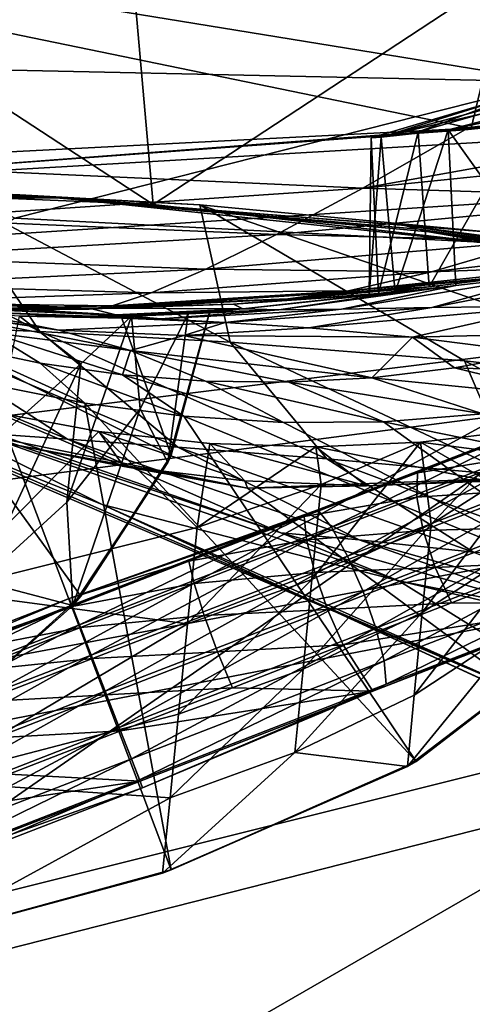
# Model space of a CAD drawing. Header units: metres. Extents: x -1004 to 0, y -808 to 0.
# Tile 30 of 122: x -742 to -713, y -123 to -60. Entities that reach past the tile are written whole.
import ezdxf

# ---------------------------------------------------------------- set-up
doc = ezdxf.new("R2010")
doc.units = ezdxf.units.M

msp = doc.modelspace()

# ---------------------------------------------------------------- linework, layer by layer
at = {"layer": 'top'}
for points in [[(-710.175232, -52.26717, 2028.442627), (-782.598877, -52.26717, 2039.088379), (-713.562195, -66.513969, 2026.509155)], [(-713.562195, -66.513969, 2026.509155), (-782.598877, -52.26717, 2039.088379), (-782.152588, -70.024574, 2035.889771)], [(-763.151001, -52.26717, 196.518036), (-733.92218, -71.410133, 207.191437), (-761.814209, -70.226494, 203.842499)], [(-733.92218, -71.410133, 207.191437), (-763.151001, -52.26717, 196.518036), (-735.603821, -52.267639, 199.381378)], [(-733.92218, -71.410133, 207.191437), (-735.603821, -52.267639, 199.381378), (-708.251648, -54.497673, 203.831467)], [(-680.862793, -63.238991, 2020.597778), (-710.175232, -52.26717, 2028.442627), (-713.562195, -66.513969, 2026.509155)], [(-706.36261, -74.529503, 211.810593), (-733.92218, -71.410133, 207.191437), (-708.251648, -54.497673, 203.831467)], [(-691.362549, -60.579147, 1121.466797), (-715.03949, -66.621582, 1121.903809), (-681.746033, -59.732021, 1008.84729)], [(-715.03949, -66.621582, 1121.903809), (-707.116638, -65.721146, 1009.238403), (-681.746033, -59.732021, 1008.84729)], [(-697.31311, -61.168026, 1234.33667), (-719.323181, -67.089043, 1234.765381), (-691.362549, -60.579147, 1121.466797)], [(-719.323181, -67.089043, 1234.765381), (-715.03949, -66.621582, 1121.903809), (-691.362549, -60.579147, 1121.466797)], [(-719.323181, -67.089043, 1234.765381), (-697.31311, -61.168026, 1234.33667), (-709.812561, -64.119431, 1347.518555)], [(-691.359802, -67.368401, 1944.609497), (-680.862793, -63.238991, 2020.597778), (-720.508789, -70.358856, 1944.641846)], [(-720.508789, -70.358856, 1944.641846), (-680.862793, -63.238991, 2020.597778), (-713.977295, -66.61467, 2025.059814)], [(-680.862793, -63.238991, 2020.597778), (-713.562195, -66.513969, 2026.509155), (-713.977295, -66.61467, 2025.059814)], [(-719.963013, -67.121765, 1347.695435), (-709.812561, -64.119431, 1347.518555), (-716.957336, -66.734291, 1460.585327)], [(-719.963013, -67.121765, 1347.695435), (-719.323181, -67.089043, 1234.765381), (-709.812561, -64.119431, 1347.518555)], [(-709.812561, -64.119431, 1347.518555), (-707.576111, -64.082718, 1460.475464), (-716.957336, -66.734291, 1460.585327)], [(-716.957336, -66.734291, 1460.585327), (-707.576111, -64.082718, 1460.475464), (-710.308838, -66.286354, 1573.317139)], [(-707.116638, -65.721146, 1009.238403), (-715.03949, -66.621582, 1121.903809), (-708.426331, -75.89399, 1024.852661)], [(-713.562195, -66.513969, 2026.509155), (-782.152588, -70.024574, 2035.889771), (-747.862854, -69.107063, 2025.059814)], [(-713.977295, -66.61467, 2025.059814), (-713.562195, -66.513969, 2026.509155), (-747.862854, -69.107063, 2025.059814)], [(-713.977295, -66.61467, 2025.059814), (-747.862854, -69.107063, 2025.059814), (-720.508789, -70.358856, 1944.641846)], [(-719.963013, -67.121765, 1347.695435), (-716.957336, -66.734291, 1460.585327), (-719.497253, -77.099197, 1378.559326)], [(-716.957336, -66.734291, 1460.585327), (-716.259216, -76.681091, 1476.003052), (-719.497253, -77.099197, 1378.559326)], [(-715.03949, -66.621582, 1121.903809), (-719.323181, -67.089043, 1234.765381), (-718.433655, -77.029518, 1201.522949)], [(-715.03949, -66.621582, 1121.903809), (-718.433655, -77.029518, 1201.522949), (-714.546875, -76.59449, 1113.127563)], [(-716.957336, -66.734291, 1460.585327), (-710.308838, -66.286354, 1573.317139), (-716.259216, -76.681091, 1476.003052)], [(-710.308838, -66.286354, 1573.317139), (-710.308838, -75.94133, 1573.317017), (-716.259216, -76.681091, 1476.003052)], [(-708.426331, -75.89399, 1024.852661), (-715.03949, -66.621582, 1121.903809), (-714.546875, -76.59449, 1113.127563)], [(-701.063843, -70.948647, 1864.002197), (-691.359802, -67.368401, 1944.609497), (-720.508789, -70.358856, 1944.641846)], [(-719.323181, -67.089043, 1234.765381), (-720.084839, -77.198006, 1290.009155), (-718.433655, -77.029518, 1201.522949)], [(-719.323181, -67.089043, 1234.765381), (-719.963013, -67.121765, 1347.695435), (-720.084839, -77.198006, 1290.009155)], [(-719.963013, -67.121765, 1347.695435), (-719.497253, -77.099197, 1378.559326), (-720.084839, -77.198006, 1290.009155)], [(-720.508789, -70.358856, 1944.641846), (-747.862854, -69.107063, 2025.059814), (-749.742188, -72.312119, 1944.674561)], [(-761.814209, -70.226494, 203.842499), (-739.89093, -70.982277, 259.0448), (-789.846069, -70.99144, 201.798431)], [(-742.449158, -70.780373, 433.010498), (-747.274475, -70.566193, 469.129913), (-789.254517, -70.957382, 433.010498)], [(-761.814209, -70.226494, 203.842499), (-733.92218, -71.410133, 207.191437), (-739.89093, -70.982277, 259.0448)], [(-750.726746, -79.14991, 529.335388), (-758.933716, -70.2892, 497.651794), (-741.187073, -79.543266, 498.002228)], [(-758.933716, -70.2892, 497.651794), (-747.274475, -70.566193, 469.129913), (-741.187073, -79.543266, 498.002228)], [(-726.031189, -73.328491, 1864.058838), (-720.508789, -70.358856, 1944.641846), (-749.742188, -72.312119, 1944.674561)], [(-741.187073, -79.543266, 498.002228), (-747.274475, -70.566193, 469.129913), (-728.983765, -80.224098, 467.556396)], [(-747.274475, -70.566193, 469.129913), (-730.940857, -71.413528, 437.901276), (-728.983765, -80.224098, 467.556396)], [(-730.940857, -71.413528, 437.901276), (-747.274475, -70.566193, 469.129913), (-742.449158, -70.780373, 433.010498)], [(-701.063843, -70.948647, 1864.002197), (-720.508789, -70.358856, 1944.641846), (-726.031189, -73.328491, 1864.058838)], [(-739.89093, -70.982277, 259.0448), (-787.771362, -70.8806, 317.038849), (-789.846069, -70.99144, 201.798431)], [(-741.389832, -70.867836, 375.031982), (-742.449158, -70.780373, 433.010498), (-789.254517, -70.957382, 433.010498)], [(-789.254517, -70.957382, 433.010498), (-787.771362, -70.8806, 317.038849), (-741.389832, -70.867836, 375.031982)], [(-787.771362, -70.8806, 317.038849), (-740.484741, -70.937241, 317.038696), (-741.389832, -70.867836, 375.031982)], [(-739.89093, -70.982277, 259.0448), (-740.484741, -70.937241, 317.038696), (-787.771362, -70.8806, 317.038849)], [(-712.102844, -73.188377, 409.17572), (-742.449158, -70.780373, 433.010498), (-741.389832, -70.867836, 375.031982)], [(-712.102844, -73.188377, 409.17572), (-730.940857, -71.413528, 437.901276), (-742.449158, -70.780373, 433.010498)], [(-717.920715, -72.722458, 375.031891), (-712.102844, -73.188377, 409.17572), (-741.389832, -70.867836, 375.031982)], [(-740.484741, -70.937241, 317.038696), (-716.920105, -72.988205, 317.038696), (-741.389832, -70.867836, 375.031982)], [(-716.920105, -72.988205, 317.038696), (-717.920715, -72.722458, 375.031891), (-741.389832, -70.867836, 375.031982)], [(-739.89093, -70.982277, 259.0448), (-716.263672, -73.151512, 259.044769), (-740.484741, -70.937241, 317.038696)], [(-716.263672, -73.151512, 259.044769), (-716.920105, -72.988205, 317.038696), (-740.484741, -70.937241, 317.038696)], [(-733.92218, -71.410133, 207.191437), (-706.36261, -74.529503, 211.810593), (-739.89093, -70.982277, 259.0448)], [(-739.89093, -70.982277, 259.0448), (-706.36261, -74.529503, 211.810593), (-716.263672, -73.151512, 259.044769)], [(-709.307434, -73.723991, 1783.26416), (-701.063843, -70.948647, 1864.002197), (-726.031189, -73.328491, 1864.058838)], [(-728.983765, -80.224098, 467.556396), (-730.940857, -71.413528, 437.901276), (-713.999695, -81.421814, 437.928101)], [(-730.940857, -71.413528, 437.901276), (-696.018616, -83.450539, 409.128235), (-713.999695, -81.421814, 437.928101)], [(-730.940857, -71.413528, 437.901276), (-712.102844, -73.188377, 409.17572), (-696.018616, -83.450539, 409.128235)], [(-726.031189, -73.328491, 1864.058838), (-749.742188, -72.312119, 1944.674561), (-751.067322, -74.781822, 1864.116943)], [(-694.578979, -75.794319, 375.03183), (-689.171509, -76.639206, 380.886658), (-717.920715, -72.722458, 375.031891)], [(-689.171509, -76.639206, 380.886658), (-712.102844, -73.188377, 409.17572), (-717.920715, -72.722458, 375.031891)], [(-716.920105, -72.988205, 317.038696), (-693.50885, -76.367935, 317.038696), (-717.920715, -72.722458, 375.031891)], [(-693.50885, -76.367935, 317.038696), (-694.578979, -75.794319, 375.03183), (-717.920715, -72.722458, 375.031891)], [(-716.263672, -73.151512, 259.044769), (-692.806763, -76.714981, 259.044769), (-716.920105, -72.988205, 317.038696)], [(-692.806763, -76.714981, 259.044769), (-693.50885, -76.367935, 317.038696), (-716.920105, -72.988205, 317.038696)], [(-706.36261, -74.529503, 211.810593), (-679.312012, -79.51873, 217.640656), (-716.263672, -73.151512, 259.044769)], [(-716.263672, -73.151512, 259.044769), (-679.312012, -79.51873, 217.640656), (-692.806763, -76.714981, 259.044769)], [(-730.545044, -75.548637, 1783.338013), (-726.031189, -73.328491, 1864.058838), (-751.067322, -74.781822, 1864.116943)], [(-709.307434, -73.723991, 1783.26416), (-726.031189, -73.328491, 1864.058838), (-730.545044, -75.548637, 1783.338013)], [(-716.092773, -75.712547, 1702.424194), (-709.307434, -73.723991, 1783.26416), (-730.545044, -75.548637, 1783.338013)], [(-706.359497, -75.345711, 1621.431885), (-698.20752, -73.649284, 1702.344727), (-716.092773, -75.712547, 1702.424194)], [(-698.20752, -73.649284, 1702.344727), (-709.307434, -73.723991, 1783.26416), (-716.092773, -75.712547, 1702.424194)], [(-730.545044, -75.548637, 1783.338013), (-751.067322, -74.781822, 1864.116943), (-751.835632, -76.55291, 1783.414307)], [(-708.426331, -75.89399, 1024.852661), (-716.082458, -77.994072, 1025.062622), (-700.072815, -74.929489, 936.728882)], [(-716.082458, -77.994072, 1025.062622), (-708.533203, -77.917717, 936.927856), (-700.072815, -74.929489, 936.728882)], [(-734.048218, -77.057281, 1702.506958), (-730.545044, -75.548637, 1783.338013), (-751.835632, -76.55291, 1783.414307)], [(-716.092773, -75.712547, 1702.424194), (-730.545044, -75.548637, 1783.338013), (-734.048218, -77.057281, 1702.506958)], [(-710.221802, -75.930428, 1574.473511), (-706.359497, -75.345711, 1621.431885), (-721.421875, -76.930977, 1621.509033)], [(-706.359497, -75.345711, 1621.431885), (-716.092773, -75.712547, 1702.424194), (-721.421875, -76.930977, 1621.509033)], [(-739.967102, -79.456337, 1025.739502), (-748.567383, -78.149933, 1202.161133), (-759.118164, -75.69706, 1114.363159)], [(-759.118164, -75.69706, 1114.363159), (-747.906982, -78.302055, 1025.971436), (-739.967102, -79.456337, 1025.739502)], [(-721.421875, -76.930977, 1621.509033), (-716.092773, -75.712547, 1702.424194), (-734.048218, -77.057281, 1702.506958)], [(-710.221802, -75.930428, 1574.473511), (-721.421875, -76.930977, 1621.509033), (-725.297607, -77.442299, 1540.543823)], [(-725.297607, -77.442299, 1540.543823), (-710.308838, -75.94133, 1573.317017), (-710.221802, -75.930428, 1574.473511)], [(-716.259216, -76.681091, 1476.003052), (-710.308838, -75.94133, 1573.317017), (-725.297607, -77.442299, 1540.543823)], [(-714.546875, -76.59449, 1113.127563), (-721.85968, -78.09861, 1113.32251), (-708.426331, -75.89399, 1024.852661)], [(-721.85968, -78.09861, 1113.32251), (-716.082458, -77.994072, 1025.062622), (-708.426331, -75.89399, 1024.852661)], [(-752.042053, -77.681343, 1702.592773), (-734.048218, -77.057281, 1702.506958), (-751.835632, -76.55291, 1783.414307)], [(-716.259216, -76.681091, 1476.003052), (-738.494141, -78.102058, 1459.596436), (-728.769958, -77.786369, 1378.559326)], [(-738.494141, -78.102058, 1459.596436), (-716.259216, -76.681091, 1476.003052), (-725.297607, -77.442299, 1540.543823)], [(-721.421875, -76.930977, 1621.509033), (-736.538635, -77.888519, 1621.589844), (-725.297607, -77.442299, 1540.543823)], [(-734.048218, -77.057281, 1702.506958), (-736.538635, -77.888519, 1621.589844), (-721.421875, -76.930977, 1621.509033)], [(-719.497253, -77.099197, 1378.559326), (-716.259216, -76.681091, 1476.003052), (-728.769958, -77.786369, 1378.559326)], [(-718.433655, -77.029518, 1201.522949), (-725.886353, -78.152496, 1201.677612), (-714.546875, -76.59449, 1113.127563)], [(-725.886353, -78.152496, 1201.677612), (-721.85968, -78.09861, 1113.32251), (-714.546875, -76.59449, 1113.127563)], [(-763.478943, -77.805794, 1540.757935), (-756.472839, -77.271049, 1378.559326), (-738.494141, -78.102058, 1459.596436)], [(-738.028687, -78.041672, 1378.559326), (-756.472839, -77.271049, 1378.559326), (-736.322388, -78.462746, 1290.189819)], [(-756.472839, -77.271049, 1378.559326), (-752.067078, -77.79908, 1278.54834), (-736.322388, -78.462746, 1290.189819)], [(-756.472839, -77.271049, 1378.559326), (-738.028687, -78.041672, 1378.559326), (-738.494141, -78.102058, 1459.596436)], [(-736.538635, -77.888519, 1621.589844), (-734.048218, -77.057281, 1702.506958), (-752.042053, -77.681343, 1702.592773)], [(-725.297607, -77.442299, 1540.543823), (-738.016113, -78.111031, 1540.612305), (-738.494141, -78.102058, 1459.596436)], [(-725.297607, -77.442299, 1540.543823), (-736.538635, -77.888519, 1621.589844), (-738.016113, -78.111031, 1540.612305)], [(-719.497253, -77.099197, 1378.559326), (-728.769958, -77.786369, 1378.559326), (-720.084839, -77.198006, 1290.009155)], [(-728.769958, -77.786369, 1378.559326), (-728.183289, -78.075775, 1290.098877), (-720.084839, -77.198006, 1290.009155)], [(-720.084839, -77.198006, 1290.009155), (-728.183289, -78.075775, 1290.098877), (-718.433655, -77.029518, 1201.522949)], [(-728.183289, -78.075775, 1290.098877), (-725.886353, -78.152496, 1201.677612), (-718.433655, -77.029518, 1201.522949)], [(-738.494141, -78.102058, 1459.596436), (-750.750916, -78.232132, 1540.683716), (-763.478943, -77.805794, 1540.757935)], [(-736.322388, -78.462746, 1290.189819), (-752.067078, -77.79908, 1278.54834), (-735.983337, -78.501709, 1278.572266)], [(-747.82074, -104.864288, 1277.85437), (-738.556946, -96.497581, 1278.096558), (-752.067078, -77.79908, 1278.54834)], [(-738.556946, -96.497581, 1278.096558), (-732.766357, -87.453568, 1278.347412), (-752.067078, -77.79908, 1278.54834)], [(-752.067078, -77.79908, 1278.54834), (-732.766357, -87.453568, 1278.347412), (-735.983337, -78.501709, 1278.572266)], [(-751.681213, -78.21685, 1621.674194), (-736.538635, -77.888519, 1621.589844), (-752.042053, -77.681343, 1702.592773)], [(-736.538635, -77.888519, 1621.589844), (-751.681213, -78.21685, 1621.674194), (-738.016113, -78.111031, 1540.612305)], [(-738.016113, -78.111031, 1540.612305), (-751.681213, -78.21685, 1621.674194), (-750.750916, -78.232132, 1540.683716)], [(-738.016113, -78.111031, 1540.612305), (-750.750916, -78.232132, 1540.683716), (-738.494141, -78.102058, 1459.596436)], [(-733.426331, -78.71759, 1201.836304), (-742.486755, -78.555969, 1247.498779), (-748.567383, -78.149933, 1202.161133)], [(-729.313721, -78.95005, 1113.524536), (-748.567383, -78.149933, 1202.161133), (-739.967102, -79.456337, 1025.739502)], [(-729.313721, -78.95005, 1113.524536), (-733.426331, -78.71759, 1201.836304), (-748.567383, -78.149933, 1202.161133)], [(-738.494141, -78.102058, 1459.596436), (-738.028687, -78.041672, 1378.559326), (-728.769958, -77.786369, 1378.559326)], [(-728.769958, -77.786369, 1378.559326), (-738.028687, -78.041672, 1378.559326), (-728.183289, -78.075775, 1290.098877)], [(-738.028687, -78.041672, 1378.559326), (-736.322388, -78.462746, 1290.189819), (-728.183289, -78.075775, 1290.098877)], [(-728.183289, -78.075775, 1290.098877), (-736.322388, -78.462746, 1290.189819), (-730.305481, -78.26532, 1278.593628)], [(-731.691467, -78.403946, 1260.876221), (-735.307251, -78.557457, 1254.764648), (-725.886353, -78.152496, 1201.677612)], [(-725.886353, -78.152496, 1201.677612), (-735.307251, -78.557457, 1254.764648), (-733.426331, -78.71759, 1201.836304)], [(-729.313721, -78.95005, 1113.524536), (-721.85968, -78.09861, 1113.32251), (-733.426331, -78.71759, 1201.836304)], [(-721.85968, -78.09861, 1113.32251), (-725.886353, -78.152496, 1201.677612), (-733.426331, -78.71759, 1201.836304)], [(-730.309387, -78.304321, 1267.656616), (-731.691467, -78.403946, 1260.876221), (-725.886353, -78.152496, 1201.677612)], [(-730.305481, -78.26532, 1278.593628), (-730.309387, -78.304321, 1267.656616), (-728.183289, -78.075775, 1290.098877)], [(-730.309387, -78.304321, 1267.656616), (-725.886353, -78.152496, 1201.677612), (-728.183289, -78.075775, 1290.098877)], [(-723.956421, -79.299622, 1025.282227), (-716.082458, -77.994072, 1025.062622), (-729.313721, -78.95005, 1113.524536)], [(-716.082458, -77.994072, 1025.062622), (-721.85968, -78.09861, 1113.32251), (-729.313721, -78.95005, 1113.524536)], [(-708.533203, -77.917717, 936.927856), (-723.956421, -79.299622, 1025.282227), (-717.326111, -79.903069, 937.137939)], [(-716.082458, -77.994072, 1025.062622), (-723.956421, -79.299622, 1025.282227), (-708.533203, -77.917717, 936.927856)], [(-704.240601, -79.588448, 849.03479), (-708.533203, -77.917717, 936.927856), (-717.326111, -79.903069, 937.137939)], [(-747.906982, -78.302055, 1025.971436), (-735.372375, -80.749969, 937.578369), (-739.967102, -79.456337, 1025.739502)], [(-735.372375, -80.749969, 937.578369), (-747.906982, -78.302055, 1025.971436), (-744.353821, -79.596565, 937.802124)], [(-744.106689, -86.539146, 1251.944214), (-742.486755, -78.555969, 1247.498779), (-738.558472, -81.608009, 1253.284546)], [(-735.307251, -78.557457, 1254.764648), (-742.486755, -78.555969, 1247.498779), (-733.426331, -78.71759, 1201.836304)], [(-742.486755, -78.555969, 1247.498779), (-735.307251, -78.557457, 1254.764648), (-738.558472, -81.608009, 1253.284546)], [(-738.558472, -81.608009, 1253.284546), (-735.307251, -78.557457, 1254.764648), (-739.449585, -90.469261, 1259.977051)], [(-735.307251, -78.557457, 1254.764648), (-734.744995, -84.490608, 1260.75), (-739.449585, -90.469261, 1259.977051)], [(-736.322388, -78.462746, 1290.189819), (-735.983337, -78.501709, 1278.572266), (-730.305481, -78.26532, 1278.593628)], [(-732.766357, -87.453568, 1278.347412), (-730.305481, -78.26532, 1278.593628), (-735.983337, -78.501709, 1278.572266)], [(-735.307251, -78.557457, 1254.764648), (-731.691467, -78.403946, 1260.876221), (-734.744995, -84.490608, 1260.75)], [(-731.691467, -78.403946, 1260.876221), (-732.979797, -87.938507, 1267.624634), (-734.744995, -84.490608, 1260.75)], [(-732.766357, -87.453568, 1278.347412), (-732.979797, -87.938507, 1267.624634), (-730.309387, -78.304321, 1267.656616)], [(-731.691467, -78.403946, 1260.876221), (-730.309387, -78.304321, 1267.656616), (-732.979797, -87.938507, 1267.624634)], [(-730.305481, -78.26532, 1278.593628), (-732.766357, -87.453568, 1278.347412), (-730.309387, -78.304321, 1267.656616)], [(-757.594482, -78.909653, 561.601746), (-750.726746, -79.14991, 529.335388), (-739.407776, -86.430771, 562.040649)], [(-739.407776, -86.430771, 562.040649), (-743.932617, -86.11496, 594.983521), (-757.594482, -78.909653, 561.601746)], [(-750.726746, -79.14991, 529.335388), (-732.336426, -86.952026, 529.793762), (-739.407776, -86.430771, 562.040649)], [(-732.336426, -86.952026, 529.793762), (-750.726746, -79.14991, 529.335388), (-741.187073, -79.543266, 498.002228)], [(-731.950745, -79.78994, 1025.508789), (-729.313721, -78.95005, 1113.524536), (-739.967102, -79.456337, 1025.739502)], [(-739.967102, -79.456337, 1025.739502), (-735.372375, -80.749969, 937.578369), (-731.950745, -79.78994, 1025.508789)], [(-723.956421, -79.299622, 1025.282227), (-729.313721, -78.95005, 1113.524536), (-731.950745, -79.78994, 1025.508789)], [(-717.326111, -79.903069, 937.137939), (-723.956421, -79.299622, 1025.282227), (-731.950745, -79.78994, 1025.508789)], [(-744.353821, -79.596565, 937.802124), (-746.364136, -80.469688, 849.759216), (-741.151917, -81.560936, 849.667908)], [(-735.372375, -80.749969, 937.578369), (-744.353821, -79.596565, 937.802124), (-735.877258, -82.311684, 849.575989)], [(-735.877258, -82.311684, 849.575989), (-744.353821, -79.596565, 937.802124), (-741.151917, -81.560936, 849.667908)], [(-722.810791, -87.703781, 498.352325), (-732.336426, -86.952026, 529.793762), (-741.187073, -79.543266, 498.002228)], [(-741.187073, -79.543266, 498.002228), (-728.983765, -80.224098, 467.556396), (-722.810791, -87.703781, 498.352325)], [(-735.372375, -80.749969, 937.578369), (-719.914917, -82.49633, 849.300781), (-731.950745, -79.78994, 1025.508789)], [(-731.950745, -79.78994, 1025.508789), (-719.914917, -82.49633, 849.300781), (-717.326111, -79.903069, 937.137939)], [(-719.914917, -82.49633, 849.300781), (-714.626892, -81.867577, 849.210571), (-717.326111, -79.903069, 937.137939)], [(-709.394348, -80.896973, 849.121765), (-704.240601, -79.588448, 849.03479), (-717.326111, -79.903069, 937.137939)], [(-717.326111, -79.903069, 937.137939), (-714.626892, -81.867577, 849.210571), (-709.394348, -80.896973, 849.121765)], [(-746.364136, -80.469688, 849.759216), (-744.554016, -82.897179, 762.313293), (-738.288574, -84.128868, 762.297363)], [(-746.364136, -80.469688, 849.759216), (-738.288574, -84.128868, 762.297363), (-741.151917, -81.560936, 849.667908)], [(-728.983765, -80.224098, 467.556396), (-710.850525, -88.784164, 467.736572), (-722.810791, -87.703781, 498.352325)], [(-710.850525, -88.784164, 467.736572), (-728.983765, -80.224098, 467.556396), (-713.999695, -81.421814, 437.928101)], [(-730.563782, -82.71888, 849.483887), (-735.372375, -80.749969, 937.578369), (-735.877258, -82.311684, 849.575989)], [(-719.914917, -82.49633, 849.300781), (-735.372375, -80.749969, 937.578369), (-725.235107, -82.780426, 849.392029)], [(-735.372375, -80.749969, 937.578369), (-730.563782, -82.71888, 849.483887), (-725.235107, -82.780426, 849.392029)], [(-714.626892, -81.867577, 849.210571), (-700.224609, -82.38092, 762.441345), (-709.394348, -80.896973, 849.121765)], [(-759.029663, -81.819443, 637.338135), (-759.029785, -81.819389, 628.365051), (-737.196838, -90.619446, 628.364868)], [(-759.029785, -81.819389, 628.365051), (-749.464905, -84.538696, 628.36499), (-737.196838, -90.619446, 628.364868)], [(-737.196838, -90.619446, 628.364868), (-737.193665, -90.619217, 646.197327), (-759.029663, -81.819443, 637.338135)], [(-737.193665, -90.619217, 646.197327), (-759.029541, -81.819489, 646.311157), (-759.029663, -81.819443, 637.338135)], [(-759.029541, -81.819489, 646.311157), (-737.193665, -90.619217, 646.197327), (-759.029419, -81.819534, 655.284241)], [(-751.418335, -84.825981, 664.181641), (-759.029419, -81.819534, 655.284241), (-710.112427, -102.678787, 663.714111)], [(-759.029419, -81.819534, 655.284241), (-737.193665, -90.619217, 646.197327), (-710.112427, -102.678787, 663.714111)], [(-744.106689, -86.539146, 1251.944214), (-738.558472, -81.608009, 1253.284546), (-745.009949, -95.521423, 1259.30481)], [(-738.558472, -81.608009, 1253.284546), (-739.449585, -90.469261, 1259.977051), (-745.009949, -95.521423, 1259.30481)], [(-738.288574, -84.128868, 762.297363), (-731.953186, -84.952026, 762.292297), (-741.151917, -81.560936, 849.667908)], [(-741.151917, -81.560936, 849.667908), (-731.953186, -84.952026, 762.292297), (-735.877258, -82.311684, 849.575989)], [(-719.914917, -82.49633, 849.300781), (-706.489563, -83.840004, 762.387085), (-714.626892, -81.867577, 849.210571)], [(-706.489563, -83.840004, 762.387085), (-700.224609, -82.38092, 762.441345), (-714.626892, -81.867577, 849.210571)], [(-713.999695, -81.421814, 437.928101), (-696.018616, -83.450539, 409.128235), (-696.383179, -90.372345, 437.956116)], [(-710.850525, -88.784164, 467.736572), (-713.999695, -81.421814, 437.928101), (-696.383179, -90.372345, 437.956116)], [(-731.953186, -84.952026, 762.292297), (-725.576111, -85.358589, 762.298218), (-735.877258, -82.311684, 849.575989)], [(-735.877258, -82.311684, 849.575989), (-725.576111, -85.358589, 762.298218), (-730.563782, -82.71888, 849.483887)], [(-725.235107, -82.780426, 849.392029), (-712.807495, -84.818954, 762.345276), (-719.914917, -82.49633, 849.300781)], [(-712.807495, -84.818954, 762.345276), (-706.489563, -83.840004, 762.387085), (-719.914917, -82.49633, 849.300781)], [(-749.326721, -118.554413, 761.371887), (-732.772095, -114.02475, 761.532654), (-744.554016, -82.897179, 762.313293)], [(-744.554016, -82.897179, 762.313293), (-732.772095, -114.02475, 761.532654), (-738.288574, -84.128868, 762.297363)], [(-725.576111, -85.358589, 762.298218), (-719.182434, -85.322884, 762.315674), (-730.563782, -82.71888, 849.483887)], [(-730.563782, -82.71888, 849.483887), (-719.182434, -85.322884, 762.315674), (-725.235107, -82.780426, 849.392029)], [(-719.182434, -85.322884, 762.315674), (-712.807495, -84.818954, 762.345276), (-725.235107, -82.780426, 849.392029)], [(-739.449585, -90.469261, 1259.977051), (-734.744995, -84.490608, 1260.75), (-739.060181, -97.09288, 1267.624634)], [(-734.744995, -84.490608, 1260.75), (-732.979797, -87.938507, 1267.624634), (-739.060181, -97.09288, 1267.624634)], [(-732.772095, -114.02475, 761.532654), (-717.090942, -107.082413, 761.754089), (-738.288574, -84.128868, 762.297363)], [(-738.288574, -84.128868, 762.297363), (-717.090942, -107.082413, 761.754089), (-731.953186, -84.952026, 762.292297)], [(-751.418335, -84.825981, 664.181641), (-710.112427, -102.678787, 663.714111), (-727.893005, -89.576523, 664.057251)], [(-751.418335, -84.825981, 664.181641), (-727.893005, -89.576523, 664.057251), (-743.469971, -86.666687, 673.609558)], [(-749.464905, -84.538696, 628.36499), (-718.199829, -95.502716, 628.36499), (-737.196838, -90.619446, 628.364868)], [(-718.199829, -95.502716, 628.36499), (-749.464905, -84.538696, 628.36499), (-725.743347, -92.432007, 595.253418)], [(-725.743347, -92.432007, 595.253418), (-749.464905, -84.538696, 628.36499), (-743.932617, -86.11496, 594.983521)], [(-743.953491, -84.717865, 718.532715), (-737.394348, -85.940575, 721.168335), (-747.472656, -96.174759, 725.963257)], [(-743.469971, -86.666687, 673.609558), (-735.808228, -88.188484, 673.609558), (-743.953491, -84.717865, 718.532715)], [(-735.808228, -88.188484, 673.609558), (-737.394348, -85.940575, 721.168335), (-743.953491, -84.717865, 718.532715)], [(-717.090942, -107.082413, 761.754089), (-703.619019, -96.563766, 762.062988), (-731.953186, -84.952026, 762.292297)], [(-731.953186, -84.952026, 762.292297), (-703.619019, -96.563766, 762.062988), (-725.576111, -85.358589, 762.298218)], [(-698.818848, -89.475624, 762.260071), (-712.807495, -84.818954, 762.345276), (-719.182434, -85.322884, 762.315674)], [(-703.619019, -96.563766, 762.062988), (-719.182434, -85.322884, 762.315674), (-725.576111, -85.358589, 762.298218)], [(-703.619019, -96.563766, 762.062988), (-698.818848, -89.475624, 762.260071), (-719.182434, -85.322884, 762.315674)], [(-747.472656, -96.174759, 725.963257), (-737.394348, -85.940575, 721.168335), (-731.115417, -92.091164, 727.716492)], [(-725.743347, -92.432007, 595.253418), (-743.932617, -86.11496, 594.983521), (-739.407776, -86.430771, 562.040649)], [(-728.056458, -89.106766, 673.609558), (-737.394348, -85.940575, 721.168335), (-735.808228, -88.188484, 673.609558)], [(-730.289612, -86.715935, 724.09729), (-737.394348, -85.940575, 721.168335), (-728.056458, -89.106766, 673.609558)], [(-737.394348, -85.940575, 721.168335), (-730.289612, -86.715935, 724.09729), (-731.115417, -92.091164, 727.716492)], [(-710.345093, -85.850342, 733.578613), (-716.815125, -86.628883, 730.174866), (-704.708679, -88.214264, 673.609558)], [(-716.815125, -86.628883, 730.174866), (-710.345093, -85.850342, 733.578613), (-716.13324, -91.872025, 734.477661)], [(-710.345093, -85.850342, 733.578613), (-709.027405, -87.331459, 735.668945), (-716.13324, -91.872025, 734.477661)], [(-727.893005, -89.576523, 664.057251), (-735.808228, -88.188484, 673.609558), (-743.469971, -86.666687, 673.609558)], [(-739.407776, -86.430771, 562.040649), (-732.336426, -86.952026, 529.793762), (-720.734253, -92.890022, 562.479553)], [(-720.734253, -92.890022, 562.479553), (-725.743347, -92.432007, 595.253418), (-739.407776, -86.430771, 562.040649)], [(-732.336426, -86.952026, 529.793762), (-713.418884, -93.667999, 530.252136), (-720.734253, -92.890022, 562.479553)], [(-713.418884, -93.667999, 530.252136), (-732.336426, -86.952026, 529.793762), (-722.810791, -87.703781, 498.352325)], [(-731.115417, -92.091164, 727.716492), (-730.289612, -86.715935, 724.09729), (-723.506836, -86.925682, 727.040527)], [(-731.115417, -92.091164, 727.716492), (-723.506836, -86.925682, 727.040527), (-723.156921, -89.335793, 728.805664)], [(-723.506836, -86.925682, 727.040527), (-730.289612, -86.715935, 724.09729), (-720.25946, -89.417747, 673.609558)], [(-730.289612, -86.715935, 724.09729), (-728.056458, -89.106766, 673.609558), (-720.25946, -89.417747, 673.609558)], [(-723.156921, -89.335793, 728.805664), (-716.815125, -86.628883, 730.174866), (-723.761536, -95.434685, 733.496765)], [(-716.815125, -86.628883, 730.174866), (-716.13324, -91.872025, 734.477661), (-723.761536, -95.434685, 733.496765)], [(-716.815125, -86.628883, 730.174866), (-723.506836, -86.925682, 727.040527), (-712.461975, -89.119698, 673.609558)], [(-723.506836, -86.925682, 727.040527), (-716.815125, -86.628883, 730.174866), (-723.156921, -89.335793, 728.805664)], [(-723.506836, -86.925682, 727.040527), (-720.25946, -89.417747, 673.609558), (-712.461975, -89.119698, 673.609558)], [(-716.815125, -86.628883, 730.174866), (-712.461975, -89.119698, 673.609558), (-704.708679, -88.214264, 673.609558)], [(-732.766357, -87.453568, 1278.347412), (-738.556946, -96.497581, 1278.096558), (-732.979797, -87.938507, 1267.624634)], [(-716.13324, -91.872025, 734.477661), (-709.027405, -87.331459, 735.668945), (-716.695435, -97.543243, 739.291138)], [(-709.027405, -87.331459, 735.668945), (-709.582214, -92.928329, 740.087158), (-716.695435, -97.543243, 739.291138)], [(-738.556946, -96.497581, 1278.096558), (-739.060181, -97.09288, 1267.624634), (-732.979797, -87.938507, 1267.624634)], [(-727.893005, -89.576523, 664.057251), (-728.056458, -89.106766, 673.609558), (-735.808228, -88.188484, 673.609558)], [(-703.873169, -94.762337, 498.702423), (-713.418884, -93.667999, 530.252136), (-722.810791, -87.703781, 498.352325)], [(-722.810791, -87.703781, 498.352325), (-710.850525, -88.784164, 467.736572), (-703.873169, -94.762337, 498.702423)], [(-710.112427, -102.678787, 663.714111), (-703.909302, -88.649727, 664.081543), (-727.893005, -89.576523, 664.057251)], [(-703.909302, -88.649727, 664.081543), (-720.25946, -89.417747, 673.609558), (-727.893005, -89.576523, 664.057251)], [(-712.461975, -89.119698, 673.609558), (-720.25946, -89.417747, 673.609558), (-703.909302, -88.649727, 664.081543)], [(-731.115417, -92.091164, 727.716492), (-723.156921, -89.335793, 728.805664), (-731.727112, -98.26152, 732.675415)], [(-731.727112, -98.26152, 732.675415), (-723.156921, -89.335793, 728.805664), (-723.761536, -95.434685, 733.496765)], [(-720.25946, -89.417747, 673.609558), (-728.056458, -89.106766, 673.609558), (-727.893005, -89.576523, 664.057251)], [(-745.009949, -95.521423, 1259.30481), (-739.449585, -90.469261, 1259.977051), (-739.060181, -97.09288, 1267.624634)], [(-694.430115, -110.304489, 645.939514), (-737.193665, -90.619217, 646.197327), (-737.196838, -90.619446, 628.364868)], [(-694.446411, -110.296303, 628.364868), (-694.430115, -110.304489, 645.939514), (-737.196838, -90.619446, 628.364868)], [(-737.196838, -90.619446, 628.364868), (-718.199829, -95.502716, 628.36499), (-694.446411, -110.296303, 628.364868)], [(-710.112427, -102.678787, 663.714111), (-737.193665, -90.619217, 646.197327), (-694.430115, -110.304489, 645.939514)], [(-747.472656, -96.174759, 725.963257), (-731.115417, -92.091164, 727.716492), (-731.727112, -98.26152, 732.675415)], [(-723.761536, -95.434685, 733.496765), (-716.13324, -91.872025, 734.477661), (-724.329773, -101.167114, 738.635681)], [(-716.13324, -91.872025, 734.477661), (-716.695435, -97.543243, 739.291138), (-724.329773, -101.167114, 738.635681)], [(-707.174194, -97.692383, 595.523315), (-718.199829, -95.502716, 628.36499), (-725.743347, -92.432007, 595.253418)], [(-707.174194, -97.692383, 595.523315), (-725.743347, -92.432007, 595.253418), (-720.734253, -92.890022, 562.479553)], [(-720.734253, -92.890022, 562.479553), (-713.418884, -93.667999, 530.252136), (-701.639648, -98.259323, 562.918457)], [(-701.639648, -98.259323, 562.918457), (-707.174194, -97.692383, 595.523315), (-720.734253, -92.890022, 562.479553)], [(-717.22052, -102.839584, 744.520203), (-709.582214, -92.928329, 740.087158), (-710.102844, -98.180084, 744.916382)], [(-716.695435, -97.543243, 739.291138), (-709.582214, -92.928329, 740.087158), (-717.22052, -102.839584, 744.520203)], [(-739.060181, -97.09288, 1267.624634), (-748.292542, -105.220383, 1267.624634), (-745.009949, -95.521423, 1259.30481)], [(-724.329773, -101.167114, 738.635681), (-732.300415, -104.045212, 738.086853), (-723.761536, -95.434685, 733.496765)], [(-732.300415, -104.045212, 738.086853), (-731.727112, -98.26152, 732.675415), (-723.761536, -95.434685, 733.496765)], [(-718.199829, -95.502716, 628.36499), (-685.96875, -103.176041, 628.364929), (-694.446411, -110.296303, 628.364868)], [(-707.174194, -97.692383, 595.523315), (-685.96875, -103.176041, 628.364929), (-718.199829, -95.502716, 628.36499)], [(-747.472656, -96.174759, 725.963257), (-731.727112, -98.26152, 732.675415), (-748.677246, -108.32634, 737.203369)], [(-738.556946, -96.497581, 1278.096558), (-747.82074, -104.864288, 1277.85437), (-739.060181, -97.09288, 1267.624634)], [(-747.82074, -104.864288, 1277.85437), (-748.292542, -105.220383, 1267.624634), (-739.060181, -97.09288, 1267.624634)], [(-717.632446, -107.408997, 750.049561), (-704.063965, -97.074326, 750.049561), (-717.090942, -107.082413, 761.754089)], [(-704.063965, -97.074326, 750.049561), (-717.632446, -107.408997, 750.049561), (-710.102844, -98.180084, 744.916382)], [(-704.063965, -97.074326, 750.049561), (-703.619019, -96.563766, 762.062988), (-717.090942, -107.082413, 761.754089)], [(-724.329773, -101.167114, 738.635681), (-716.695435, -97.543243, 739.291138), (-724.858459, -106.500183, 744.19397)], [(-716.695435, -97.543243, 739.291138), (-717.22052, -102.839584, 744.520203), (-724.858459, -106.500183, 744.19397)], [(-731.727112, -98.26152, 732.675415), (-732.300415, -104.045212, 738.086853), (-748.677246, -108.32634, 737.203369)], [(-717.632446, -107.408997, 750.049561), (-717.22052, -102.839584, 744.520203), (-710.102844, -98.180084, 744.916382)], [(-732.300415, -104.045212, 738.086853), (-724.329773, -101.167114, 738.635681), (-732.832153, -109.409019, 743.920776)], [(-732.832153, -109.409019, 743.920776), (-724.329773, -101.167114, 738.635681), (-724.858459, -106.500183, 744.19397)], [(-724.858459, -106.500183, 744.19397), (-717.22052, -102.839584, 744.520203), (-717.632446, -107.408997, 750.049561)], [(-748.677246, -108.32634, 737.203369), (-732.300415, -104.045212, 738.086853), (-732.832153, -109.409019, 743.920776)], [(-732.832153, -109.409019, 743.920776), (-724.858459, -106.500183, 744.19397), (-733.319153, -114.237312, 750.049561)], [(-733.319153, -114.237312, 750.049561), (-724.858459, -106.500183, 744.19397), (-717.632446, -107.408997, 750.049561)], [(-717.632446, -107.408997, 750.049561), (-717.090942, -107.082413, 761.754089), (-732.772095, -114.02475, 761.532654)], [(-733.319153, -114.237312, 750.049561), (-717.632446, -107.408997, 750.049561), (-732.772095, -114.02475, 761.532654)], [(-748.677246, -108.32634, 737.203369), (-732.832153, -109.409019, 743.920776), (-749.850342, -118.69236, 750.049561)], [(-749.850342, -118.69236, 750.049561), (-732.832153, -109.409019, 743.920776), (-733.319153, -114.237312, 750.049561)], [(-733.319153, -114.237312, 750.049561), (-732.772095, -114.02475, 761.532654), (-749.326721, -118.554413, 761.371887)], [(-749.850342, -118.69236, 750.049561), (-733.319153, -114.237312, 750.049561), (-749.326721, -118.554413, 761.371887)]]:
    msp.add_3dface(points, dxfattribs=at)
at = {"layer": 'top0123411'}
for points in [[(-787.024658, -763.271118, 90), (-994.037292, -10, 90), (-533.424561, -638.481384, 90)], [(-994.037292, -10, 90), (-526.238708, -632.856445, 90), (-533.424561, -638.481384, 90)], [(-10, -10, 90), (-502.018646, -625.846375, 90), (-994.037292, -10, 90)], [(-502.018646, -625.846375, 90), (-510.034576, -626.560547, 90), (-994.037292, -10, 90)], [(-994.037292, -10, 90), (-510.034576, -626.560547, 90), (-518.256042, -628.853394, 90)], [(-518.256042, -628.853394, 90), (-526.238708, -632.856445, 90), (-994.037292, -10, 90)], [(-708.299927, -63.549622, 141.152725), (-718.555603, -52.625156, 163.059708), (-774.585693, -52.727356, 163.059708)], [(-759.854309, -62.423103, 141.025833), (-708.299927, -63.549622, 141.152725), (-774.585693, -52.727356, 163.059708)], [(-656.737122, -64.42334, 141.24382), (-665.157715, -52.554413, 163.059708), (-718.555603, -52.625156, 163.059708)], [(-708.299927, -63.549622, 141.152725), (-656.737122, -64.42334, 141.24382), (-718.555603, -52.625156, 163.059708)], [(-742.780518, -72.276802, 118.761467), (-708.299927, -63.549622, 141.152725), (-759.854309, -62.423103, 141.025833)], [(-742.780518, -72.276802, 118.761467), (-693.123474, -74.838211, 118.716751), (-708.299927, -63.549622, 141.152725)], [(-693.123474, -74.838211, 118.716751), (-742.780518, -72.276802, 118.761467), (-936.402649, -207.471207, 116.401634)], [(-938.29071, -245.358398, 115.740311), (-646.118347, -76.727219, 118.683784), (-693.123474, -74.838211, 118.716751)], [(-938.29071, -245.358398, 115.740311), (-693.123474, -74.838211, 118.716751), (-936.402649, -207.471207, 116.401634)], [(-597.805054, -78.120209, 118.65947), (-646.118347, -76.727219, 118.683784), (-938.29071, -245.358398, 115.740311)], [(-939.738831, -283.879303, 115.067932), (-940.71405, -322.342346, 114.396553), (-597.805054, -78.120209, 118.65947)], [(-940.71405, -322.342346, 114.396553), (-513.875122, -606.131226, 109.443001), (-597.805054, -78.120209, 118.65947)], [(-939.738831, -283.879303, 115.067932), (-597.805054, -78.120209, 118.65947), (-938.29071, -245.358398, 115.740311)]]:
    msp.add_3dface(points, dxfattribs=at)
at = {"layer": 'top0123412'}
for points in [[(-948.977234, -55.05748, 2077.158447), (-942.545349, -80.833534, 2094.340576), (-502.018646, -55.05748, 2077.158447)], [(-942.545349, -80.833534, 2094.340576), (-932.125671, -108.299606, 2112.649414), (-502.018646, -55.05748, 2077.158447)], [(-502.018646, -55.05748, 2077.158447), (-932.125671, -108.299606, 2112.649414), (-918.452148, -133.331024, 2129.335449)], [(-918.452148, -133.331024, 2129.335449), (-901.793396, -155.042709, 2143.80835), (-502.018646, -55.05748, 2077.158447)], [(-901.793396, -155.042709, 2143.80835), (-820.791748, -194.333847, 2169.999756), (-502.018646, -55.05748, 2077.158447)], [(-502.018646, -55.05748, 2077.158447), (-820.791748, -194.333847, 2169.999756), (-502.018646, -194.333847, 2169.999756)], [(-502.018646, -57.672649, 2075.415039), (-939.278992, -86.006744, 2094.30249), (-946.362122, -57.672649, 2075.415039)], [(-928.7276, -113.098167, 2112.361572), (-939.278992, -86.006744, 2094.30249), (-502.018646, -57.672649, 2075.415039)], [(-914.9198, -137.676178, 2128.745361), (-928.7276, -113.098167, 2112.361572), (-502.018646, -57.672649, 2075.415039)], [(-502.018646, -57.672649, 2075.415039), (-898.363892, -158.604187, 2142.695801), (-914.9198, -137.676178, 2128.745361)], [(-820.791748, -195.279739, 2167.143799), (-898.363892, -158.604187, 2142.695801), (-502.018646, -57.672649, 2075.415039)], [(-502.018646, -195.279739, 2167.143799), (-820.791748, -195.279739, 2167.143799), (-502.018646, -57.672649, 2075.415039)]]:
    msp.add_3dface(points, dxfattribs=at)
at = {"layer": 'top0123413'}
for points in [[(-709.967651, -85.85939, 854.876831), (-708.22699, -85.083313, 850.281494), (-723.378906, -90.955582, 845.351868)], [(-723.378906, -90.955582, 845.351868), (-708.22699, -85.083313, 850.281494), (-722.495911, -92.081223, 843.25769)], [(-708.22699, -85.083313, 850.281494), (-706.97052, -86.064209, 848.308899), (-722.495911, -92.081223, 843.25769)], [(-717.002197, -88.585693, 852.177368), (-709.967651, -85.85939, 854.876831), (-723.378906, -90.955582, 845.351868)], [(-722.495911, -92.081223, 843.25769), (-706.97052, -86.064209, 848.308899), (-721.480164, -93.919983, 841.83667)], [(-706.97052, -86.064209, 848.308899), (-705.701355, -87.804749, 846.970276), (-721.480164, -93.919983, 841.83667)], [(-710.186829, -87.498215, 856.799988), (-709.967651, -85.85939, 854.876831), (-717.002197, -88.585693, 852.177368)], [(-709.903564, -89.678368, 858.064453), (-710.186829, -87.498215, 856.799988), (-717.041992, -90.155014, 854.169312)], [(-717.041992, -90.155014, 854.169312), (-710.186829, -87.498215, 856.799988), (-717.002197, -88.585693, 852.177368)], [(-721.480164, -93.919983, 841.83667), (-705.701355, -87.804749, 846.970276), (-720.486267, -96.191925, 841.305054)], [(-705.701355, -87.804749, 846.970276), (-704.61261, -90.039948, 846.469543), (-720.486267, -96.191925, 841.305054)], [(-724.249512, -91.39447, 850.230225), (-717.002197, -88.585693, 852.177368), (-723.378906, -90.955582, 845.351868)], [(-717.041992, -90.155014, 854.169312), (-717.002197, -88.585693, 852.177368), (-724.249512, -91.39447, 850.230225)], [(-724.104614, -92.892189, 852.27179), (-717.041992, -90.155014, 854.169312), (-724.249512, -91.39447, 850.230225)], [(-716.640869, -92.289467, 855.479004), (-717.041992, -90.155014, 854.169312), (-724.104614, -92.892189, 852.27179)], [(-720.486267, -96.191925, 841.305054), (-704.61261, -90.039948, 846.469543), (-719.665527, -98.55117, 841.743896)], [(-704.61261, -90.039948, 846.469543), (-703.870117, -92.42952, 846.882874), (-719.665527, -98.55117, 841.743896)], [(-716.640869, -92.289467, 855.479004), (-709.903564, -89.678368, 858.064453), (-717.041992, -90.155014, 854.169312)], [(-709.161072, -92.06794, 858.477783), (-709.903564, -89.678368, 858.064453), (-716.640869, -92.289467, 855.479004)], [(-723.378906, -90.955582, 845.351868), (-739.136414, -97.062553, 843.687195), (-739.298096, -96.645401, 846.183594)], [(-739.298096, -96.645401, 846.183594), (-724.249512, -91.39447, 850.230225), (-723.378906, -90.955582, 845.351868)], [(-731.639954, -94.25869, 849.054382), (-724.249512, -91.39447, 850.230225), (-739.298096, -96.645401, 846.183594)], [(-738.641846, -98.338722, 841.552063), (-739.136414, -97.062553, 843.687195), (-723.378906, -90.955582, 845.351868)], [(-722.495911, -92.081223, 843.25769), (-738.641846, -98.338722, 841.552063), (-723.378906, -90.955582, 845.351868)], [(-724.249512, -91.39447, 850.230225), (-731.639954, -94.25869, 849.054382), (-724.104614, -92.892189, 852.27179)], [(-737.889648, -100.279625, 840.103149), (-738.641846, -98.338722, 841.552063), (-722.495911, -92.081223, 843.25769)], [(-721.480164, -93.919983, 841.83667), (-737.889648, -100.279625, 840.103149), (-722.495911, -92.081223, 843.25769)], [(-715.859863, -94.664101, 855.907104), (-709.161072, -92.06794, 858.477783), (-716.640869, -92.289467, 855.479004)], [(-708.072388, -94.303139, 857.97699), (-709.161072, -92.06794, 858.477783), (-715.859863, -94.664101, 855.907104)], [(-723.58197, -94.979561, 853.614197), (-716.640869, -92.289467, 855.479004), (-724.104614, -92.892189, 852.27179)], [(-715.859863, -94.664101, 855.907104), (-716.640869, -92.289467, 855.479004), (-723.58197, -94.979561, 853.614197)], [(-719.665527, -98.55117, 841.743896), (-703.870117, -92.42952, 846.882874), (-719.142883, -100.638535, 843.086243)], [(-703.870117, -92.42952, 846.882874), (-703.586914, -94.609673, 848.147339), (-719.142883, -100.638535, 843.086243)], [(-731.639954, -94.25869, 849.054382), (-731.30658, -95.683388, 851.125916), (-724.104614, -92.892189, 852.27179)], [(-724.104614, -92.892189, 852.27179), (-731.30658, -95.683388, 851.125916), (-723.58197, -94.979561, 853.614197)], [(-736.994324, -102.589775, 839.561157), (-737.889648, -100.279625, 840.103149), (-721.480164, -93.919983, 841.83667)], [(-720.486267, -96.191925, 841.305054), (-736.994324, -102.589775, 839.561157), (-721.480164, -93.919983, 841.83667)], [(-739.102234, -97.15078, 848.661194), (-731.639954, -94.25869, 849.054382), (-739.298096, -96.645401, 846.183594)], [(-731.30658, -95.683388, 851.125916), (-731.639954, -94.25869, 849.054382), (-739.102234, -97.15078, 848.661194)], [(-719.142883, -100.638535, 843.086243), (-703.586914, -94.609673, 848.147339), (-718.997986, -102.136253, 845.127808)], [(-703.586914, -94.609673, 848.147339), (-703.806091, -96.248497, 850.070435), (-718.997986, -102.136253, 845.127808)], [(-714.81781, -96.917397, 855.388428), (-708.072388, -94.303139, 857.97699), (-715.859863, -94.664101, 855.907104)], [(-705.546692, -97.024574, 854.665771), (-708.072388, -94.303139, 857.97699), (-714.81781, -96.917397, 855.388428)], [(-731.30658, -95.683388, 851.125916), (-730.660095, -97.722748, 852.488037), (-723.58197, -94.979561, 853.614197)], [(-723.58197, -94.979561, 853.614197), (-730.660095, -97.722748, 852.488037), (-722.76123, -97.338799, 854.052979)], [(-722.76123, -97.338799, 854.052979), (-715.859863, -94.664101, 855.907104), (-723.58197, -94.979561, 853.614197)], [(-714.81781, -96.917397, 855.388428), (-715.859863, -94.664101, 855.907104), (-722.76123, -97.338799, 854.052979)], [(-738.578674, -98.501747, 850.742737), (-731.30658, -95.683388, 851.125916), (-739.102234, -97.15078, 848.661194)], [(-730.660095, -97.722748, 852.488037), (-731.30658, -95.683388, 851.125916), (-738.578674, -98.501747, 850.742737)], [(-736.092163, -104.91748, 840.008545), (-736.994324, -102.589775, 839.561157), (-720.486267, -96.191925, 841.305054)], [(-719.665527, -98.55117, 841.743896), (-736.092163, -104.91748, 840.008545), (-720.486267, -96.191925, 841.305054)], [(-718.997986, -102.136253, 845.127808), (-703.806091, -96.248497, 850.070435), (-719.868591, -102.575142, 850.006226)], [(-719.868591, -102.575142, 850.006226), (-703.806091, -96.248497, 850.070435), (-705.546692, -97.024574, 854.665771)], [(-739.136414, -97.062553, 843.687195), (-754.893982, -103.169518, 845.351868), (-739.298096, -96.645401, 846.183594)], [(-739.298096, -96.645401, 846.183594), (-754.893982, -103.169518, 845.351868), (-754.601501, -102.576378, 847.800293)], [(-754.787781, -104.596214, 843.25769), (-754.893982, -103.169518, 845.351868), (-739.136414, -97.062553, 843.687195)], [(-738.641846, -98.338722, 841.552063), (-754.787781, -104.596214, 843.25769), (-739.136414, -97.062553, 843.687195)], [(-739.298096, -96.645401, 846.183594), (-754.601501, -102.576378, 847.800293), (-739.102234, -97.15078, 848.661194)], [(-721.767334, -99.610748, 853.521362), (-714.81781, -96.917397, 855.388428), (-722.76123, -97.338799, 854.052979)], [(-721.767334, -99.610748, 853.521362), (-705.546692, -97.024574, 854.665771), (-714.81781, -96.917397, 855.388428)], [(-719.868591, -102.575142, 850.006226), (-705.546692, -97.024574, 854.665771), (-721.767334, -99.610748, 853.521362)], [(-754.601501, -102.576378, 847.800293), (-746.564575, -100.04287, 849.054382), (-739.102234, -97.15078, 848.661194)], [(-739.102234, -97.15078, 848.661194), (-746.564575, -100.04287, 849.054382), (-738.578674, -98.501747, 850.742737)], [(-737.807068, -100.49263, 852.11145), (-730.660095, -97.722748, 852.488037), (-738.578674, -98.501747, 850.742737)], [(-729.798889, -100.066299, 852.933228), (-730.660095, -97.722748, 852.488037), (-737.807068, -100.49263, 852.11145)], [(-730.660095, -97.722748, 852.488037), (-729.798889, -100.066299, 852.933228), (-722.76123, -97.338799, 854.052979)], [(-722.76123, -97.338799, 854.052979), (-729.798889, -100.066299, 852.933228), (-721.767334, -99.610748, 853.521362)], [(-754.299133, -106.639267, 841.83667), (-754.787781, -104.596214, 843.25769), (-738.641846, -98.338722, 841.552063)], [(-737.889648, -100.279625, 840.103149), (-754.299133, -106.639267, 841.83667), (-738.641846, -98.338722, 841.552063)], [(-746.564575, -100.04287, 849.054382), (-745.850708, -101.320099, 851.125916), (-738.578674, -98.501747, 850.742737)], [(-738.578674, -98.501747, 850.742737), (-745.850708, -101.320099, 851.125916), (-737.807068, -100.49263, 852.11145)], [(-735.320618, -106.908363, 841.377197), (-736.092163, -104.91748, 840.008545), (-719.665527, -98.55117, 841.743896)], [(-719.142883, -100.638535, 843.086243), (-735.320618, -106.908363, 841.377197), (-719.665527, -98.55117, 841.743896)], [(-729.798889, -100.066299, 852.933228), (-728.854004, -102.357254, 852.39386), (-721.767334, -99.610748, 853.521362)], [(-728.854004, -102.357254, 852.39386), (-719.868591, -102.575142, 850.006226), (-721.767334, -99.610748, 853.521362)], [(-753.50238, -108.987633, 841.305054), (-754.299133, -106.639267, 841.83667), (-737.889648, -100.279625, 840.103149)], [(-736.994324, -102.589775, 839.561157), (-753.50238, -108.987633, 841.305054), (-737.889648, -100.279625, 840.103149)], [(-736.904968, -102.820328, 852.558777), (-729.798889, -100.066299, 852.933228), (-737.807068, -100.49263, 852.11145)], [(-728.854004, -102.357254, 852.39386), (-729.798889, -100.066299, 852.933228), (-736.904968, -102.820328, 852.558777)], [(-745.850708, -101.320099, 851.125916), (-744.954041, -103.262505, 852.488037), (-737.807068, -100.49263, 852.11145)], [(-737.807068, -100.49263, 852.11145), (-744.954041, -103.262505, 852.488037), (-736.904968, -102.820328, 852.558777)], [(-734.796997, -108.259331, 843.45874), (-735.320618, -106.908363, 841.377197), (-719.142883, -100.638535, 843.086243)], [(-718.997986, -102.136253, 845.127808), (-734.796997, -108.259331, 843.45874), (-719.142883, -100.638535, 843.086243)], [(-734.796997, -108.259331, 843.45874), (-718.997986, -102.136253, 845.127808), (-734.601135, -108.764702, 845.93634)], [(-734.601135, -108.764702, 845.93634), (-718.997986, -102.136253, 845.127808), (-719.868591, -102.575142, 850.006226)], [(-752.51886, -111.283791, 841.743896), (-753.50238, -108.987633, 841.305054), (-736.994324, -102.589775, 839.561157)], [(-736.092163, -104.91748, 840.008545), (-752.51886, -111.283791, 841.743896), (-736.994324, -102.589775, 839.561157)], [(-744.954041, -103.262505, 852.488037), (-744.011047, -105.574364, 852.933228), (-736.904968, -102.820328, 852.558777)], [(-744.011047, -105.574364, 852.933228), (-736.009644, -105.130486, 852.016785), (-736.904968, -102.820328, 852.558777)], [(-736.904968, -102.820328, 852.558777), (-736.009644, -105.130486, 852.016785), (-728.854004, -102.357254, 852.39386)], [(-736.009644, -105.130486, 852.016785), (-719.868591, -102.575142, 850.006226), (-728.854004, -102.357254, 852.39386)], [(-734.762817, -108.347557, 848.432739), (-719.868591, -102.575142, 850.006226), (-736.009644, -105.130486, 852.016785)], [(-719.868591, -102.575142, 850.006226), (-734.762817, -108.347557, 848.432739), (-734.601135, -108.764702, 845.93634)], [(-751.498352, -113.178185, 843.086243), (-752.51886, -111.283791, 841.743896), (-736.092163, -104.91748, 840.008545)], [(-735.320618, -106.908363, 841.377197), (-751.498352, -113.178185, 843.086243), (-736.092163, -104.91748, 840.008545)], [(-743.165283, -107.903717, 852.39386), (-736.009644, -105.130486, 852.016785), (-744.011047, -105.574364, 852.933228)], [(-743.165283, -107.903717, 852.39386), (-734.762817, -108.347557, 848.432739), (-736.009644, -105.130486, 852.016785)], [(-750.596069, -114.382401, 845.127808), (-751.498352, -113.178185, 843.086243), (-735.320618, -106.908363, 841.377197)], [(-734.796997, -108.259331, 843.45874), (-750.596069, -114.382401, 845.127808), (-735.320618, -106.908363, 841.377197)], [(-750.596069, -114.382401, 845.127808), (-734.796997, -108.259331, 843.45874), (-749.949524, -114.713112, 847.557739)], [(-750.251953, -110.650223, 853.521362), (-734.762817, -108.347557, 848.432739), (-743.165283, -107.903717, 852.39386)], [(-749.657104, -114.119965, 850.006226), (-734.762817, -108.347557, 848.432739), (-750.251953, -110.650223, 853.521362)], [(-749.949524, -114.713112, 847.557739), (-734.796997, -108.259331, 843.45874), (-734.601135, -108.764702, 845.93634)], [(-734.762817, -108.347557, 848.432739), (-749.657104, -114.119965, 850.006226), (-734.601135, -108.764702, 845.93634)], [(-734.601135, -108.764702, 845.93634), (-749.657104, -114.119965, 850.006226), (-749.949524, -114.713112, 847.557739)]]:
    msp.add_3dface(points, dxfattribs=at)

doc.saveas('drawing.dxf')
